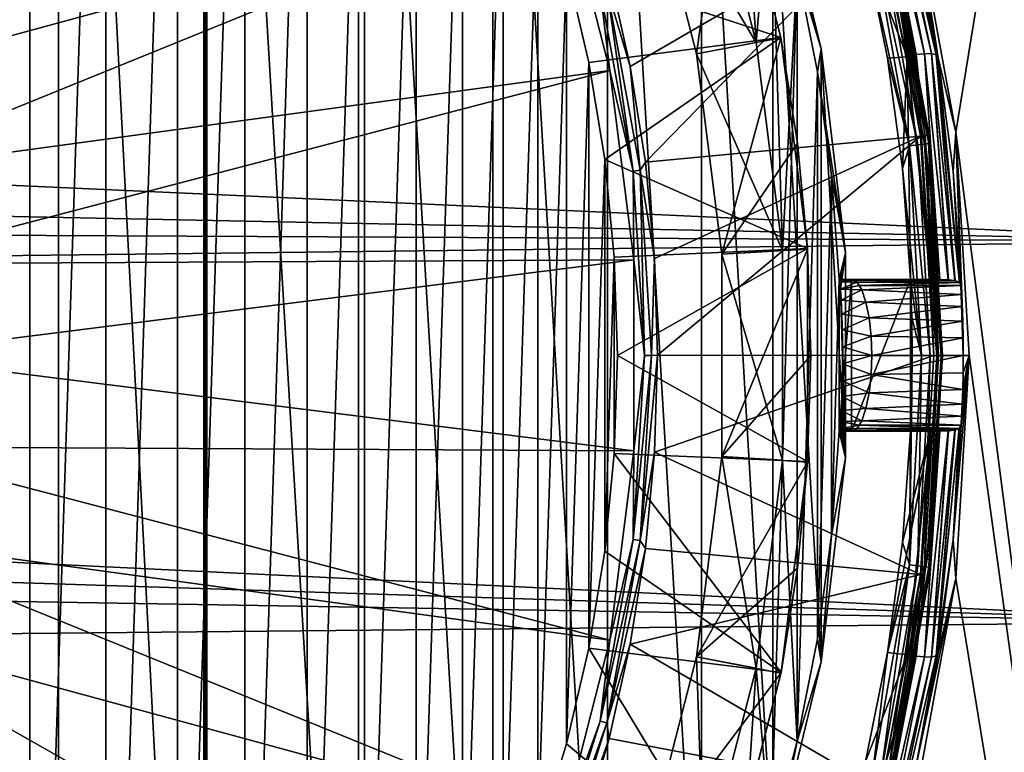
# Model space of a CAD drawing. Header units: metres. Extents: x -139 to 106, y -189 to 40.
# Tile 175 of 256: x -12 to -2, y -4 to 3. Entities that reach past the tile are written whole.
import ezdxf

# ---------------------------------------------------------------- set-up
doc = ezdxf.new("R2010")
doc.units = ezdxf.units.M
doc.layers.add('solid_153_ABGANG1_SW0003', color=7, linetype='CONTINUOUS')

msp = doc.modelspace()

# ---------------------------------------------------------------- linework, layer by layer
at = {"layer": 'solid_153_ABGANG1_SW0003'}
for points in [[(-3.219255, 4.38267, 130.062897), (-2.820628, 2.20743, 130.062897), (-0.000031, 19.500002, 130.062897)], [(-2.820628, 2.20743, 130.062897), (0.000017, -19.499998, 130.062897), (-0.000031, 19.500002, 130.062897)], [(-13.218238, -15.252704, 130.062897), (-11.682323, -14.365943, 130.062897), (-13.218238, 15.252704, 130.062897)], [(-11.682323, -14.365943, 130.062897), (-11.682323, 14.365943, 130.062897), (-13.218238, 15.252704, 130.062897)], [(-11.682323, 14.365943, 130.062897), (-10.246371, -13.325046, 130.062897), (-10.246371, 13.325046, 130.062897)], [(-11.682323, -14.365943, 130.062897), (-10.246371, -13.325046, 130.062897), (-11.682323, 14.365943, 130.062897)], [(-10.231176, -13.312245, 130.062897), (-10.231176, 13.312245, 130.062897), (-10.246371, 13.325046, 130.062897)], [(-10.231176, -13.312245, 130.062897), (-10.246371, 13.325046, 130.062897), (-10.246371, -13.325046, 130.062897)], [(-10.216487, -13.298868, 130.062897), (-10.216487, 13.298868, 130.062897), (-10.231176, 13.312245, 130.062897)], [(-10.231176, -13.312245, 130.062897), (-10.216487, -13.298868, 130.062897), (-10.231176, 13.312245, 130.062897)], [(-8.718776, -11.929554, 130.062897), (-10.216487, 13.298868, 130.062897), (-10.216487, -13.298868, 130.062897)], [(-8.718765, 11.929543, 130.062897), (-10.216487, 13.298868, 130.062897), (-8.718776, -11.929554, 130.062897)], [(-12.756227, -12.338602, 138.059265), (-12.756201, 12.338585, 138.059265), (-11.966733, 11.772857, 138.059265)], [(-8.718765, 11.929543, 130.062897), (-8.718776, -11.929554, 130.062897), (-7.393582, -10.392637, 130.062897)], [(-8.718765, 11.929543, 130.062897), (-7.393582, -10.392637, 130.062897), (-7.39358, 10.392635, 130.062897)], [(-12.756227, -12.338602, 138.059265), (-11.966733, 11.772857, 138.059265), (-11.966749, -11.772869, 138.059265)], [(-11.966749, -11.772869, 138.059265), (-11.966733, 11.772857, 138.059265), (-11.216167, 11.156889, 138.059265)], [(-11.966749, -11.772869, 138.059265), (-11.216167, 11.156889, 138.059265), (-11.21619, -11.156908, 138.059265)], [(-11.21619, -11.156908, 138.059265), (-11.216167, 11.156889, 138.059265), (-10.50741, 10.493062, 138.059265)], [(-11.21619, -11.156908, 138.059265), (-10.50741, 10.493062, 138.059265), (-10.507421, -10.493073, 138.059265)], [(-10.507421, -10.493073, 138.059265), (-10.50741, 10.493062, 138.059265), (-9.843558, 9.784279, 138.059265)], [(-7.39358, 10.392635, 130.062897), (-7.393582, -10.392637, 130.062897), (-6.259542, -8.709731, 130.062897)], [(-7.39358, 10.392635, 130.062897), (-6.259542, -8.709731, 130.062897), (-6.259545, 8.709737, 130.062897)], [(-10.507421, -10.493073, 138.059265), (-9.843558, 9.784279, 138.059265), (-9.843574, -9.784297, 138.059265)], [(-9.843574, -9.784297, 138.059265), (-9.843558, 9.784279, 138.059265), (-9.227601, 9.033732, 138.059265)], [(-9.843574, -9.784297, 138.059265), (-9.227601, 9.033732, 138.059265), (-9.22761, -9.033743, 138.059265)], [(-9.22761, -9.033743, 138.059265), (-9.227601, 9.033732, 138.059265), (-8.661869, 8.244256, 138.059265)], [(-6.259545, 8.709737, 130.062897), (-6.259542, -8.709731, 130.062897), (-5.332585, -6.904475, 130.062897)], [(-6.259545, 8.709737, 130.062897), (-5.332585, -6.904475, 130.062897), (-5.332591, 6.904489, 130.062897)], [(-9.22761, -9.033743, 138.059265), (-8.661869, 8.244256, 138.059265), (-8.66188, -8.244271, 138.059265)], [(-8.66188, -8.244271, 138.059265), (-8.661869, 8.244256, 138.059265), (-8.149197, 7.419813, 138.059265)], [(-8.66188, -8.244271, 138.059265), (-8.149197, 7.419813, 138.059265), (-8.149203, -7.419823, 138.059265)], [(-8.149203, -7.419823, 138.059265), (-8.149197, 7.419813, 138.059265), (-7.691325, 6.563193, 138.059265)], [(-5.332591, 6.904489, 130.062897), (-5.332585, -6.904475, 130.062897), (-4.62573, -5.00223, 130.062897)], [(-5.332591, 6.904489, 130.062897), (-4.62573, -5.00223, 130.062897), (-4.625736, 5.00225, 130.062897)], [(-8.149203, -7.419823, 138.059265), (-7.691325, 6.563193, 138.059265), (-7.691331, -6.563205, 138.059265)], [(-7.691331, -6.563205, 138.059265), (-7.691325, 6.563193, 138.059265), (-7.290661, 5.678913, 138.059265)], [(-13.973038, 2.665145, 139.313675), (-7.400587, 6.399609, 139.166046), (-14.345523, 3.492774, 139.313675)], [(-13.973038, 2.665145, 139.313675), (-6.705742, 4.644631, 139.166046), (-7.400587, 6.399609, 139.166046)], [(-4.792731, 3.091907, 134.262894), (-5.308061, 5.098917, 134.262894), (-4.969258, 5.791542, 134.262894)], [(-4.792731, 3.091907, 134.262894), (-4.969258, 5.791542, 134.262894), (-4.648269, 4.811156, 134.262894)], [(-7.691331, -6.563205, 138.059265), (-7.290661, 5.678913, 138.059265), (-7.290666, -5.678923, 138.059265)], [(-7.290666, -5.678923, 138.059265), (-7.290661, 5.678913, 138.059265), (-6.948523, 4.769869, 138.059265)], [(-6.666698, 3.840823, 138.059265), (-5.072461, 5.180725, 135.871109), (-4.548385, 3.14307, 135.870804)], [(-5.071108, 5.176567, 135.262726), (-5.878699, 4.913524, 135.035141), (-5.382103, 2.979483, 135.035141)], [(-4.547555, 3.138726, 135.262787), (-5.071108, 5.176567, 135.262726), (-5.382103, 2.979483, 135.035141)], [(-4.548385, 3.14307, 135.870804), (-5.072461, 5.180725, 135.871109), (-5.071108, 5.176567, 135.262726)], [(-4.548385, 3.14307, 135.870804), (-5.071108, 5.176567, 135.262726), (-4.547555, 3.138726, 135.262787)], [(-3.633546, 5.169413, 134.206772), (-3.714534, 5.150547, 134.248535), (-3.210225, 2.973031, 134.248535)], [(-3.567283, 5.178988, 134.141617), (-3.633546, 5.169413, 134.206772), (-3.127489, 2.981519, 134.206772)], [(-3.127489, 2.981519, 134.206772), (-3.633546, 5.169413, 134.206772), (-3.210225, 2.973031, 134.248535)], [(-3.060481, 2.982407, 134.141617), (-3.520706, 5.173618, 134.059311), (-3.567283, 5.178988, 134.141617)], [(-3.060481, 2.982407, 134.141617), (-3.567283, 5.178988, 134.141617), (-3.127489, 2.981519, 134.206772)], [(-3.520706, 5.173618, 134.059311), (-3.014796, 2.970526, 134.059311), (-3.496957, 5.14921, 133.968124)], [(-3.060481, 2.982407, 134.141617), (-3.014796, 2.970526, 134.059311), (-3.520706, 5.173618, 134.059311)], [(-5.878699, 4.913524, 134.8629), (-5.308061, 5.098917, 134.262894), (-4.792731, 3.091907, 134.262894)], [(-3.210225, 2.973031, 134.248535), (-3.714534, 5.150547, 134.248535), (-3.799305, 5.113869, 134.262894)], [(-3.710715, 4.015921, 134.262894), (-3.299447, 2.950535, 134.262894), (-3.799305, 5.113869, 134.262894)], [(-3.210225, 2.973031, 134.248535), (-3.799305, 5.113869, 134.262894), (-3.299447, 2.950535, 134.262894)], [(-3.014796, 2.970526, 134.059311), (-3.211235, 4.05345, 133.968124), (-3.496957, 5.14921, 133.968124)], [(-4.648269, 4.811156, 134.262894), (-4.625736, 5.00225, 130.062897), (-4.148909, 3.029742, 130.062897)], [(-4.625736, 5.00225, 130.062897), (-4.62573, -5.00223, 130.062897), (-4.148905, -3.029718, 130.062897)], [(-4.625736, 5.00225, 130.062897), (-4.148905, -3.029718, 130.062897), (-4.148909, 3.029742, 130.062897)], [(0, 4.881602, 54.092163), (0, 1.126914, 55.024654), (-62.888771, 3.993055, 54.30415)], [(-5.382103, 2.979483, 134.8629), (-5.878699, 4.913524, 134.8629), (-4.792731, 3.091907, 134.262894)], [(-5.878699, 4.913524, 135.035141), (-5.878699, 4.913524, 134.8629), (-5.382103, 2.979483, 134.8629)], [(-5.382103, 2.979483, 135.035141), (-5.878699, 4.913524, 135.035141), (-5.382103, 2.979483, 134.8629)], [(-7.290666, -5.678923, 138.059265), (-6.948523, 4.769869, 138.059265), (-6.948525, -4.769876, 138.059265)], [(-6.948525, -4.769876, 138.059265), (-6.948523, 4.769869, 138.059265), (-6.666698, 3.840823, 138.059265)], [(-4.533009, 1.036087, 134.262894), (-4.792731, 3.091907, 134.262894), (-4.648269, 4.811156, 134.262894)], [(-4.387156, 3.81307, 134.262894), (-4.648269, 4.811156, 134.262894), (-4.148909, 3.029742, 130.062897)], [(-4.533009, 1.036087, 134.262894), (-4.648269, 4.811156, 134.262894), (-4.387156, 3.81307, 134.262894)], [(-13.703028, 1.798652, 139.313675), (-6.705742, 4.644631, 139.166046), (-13.973038, 2.665145, 139.313675)], [(-13.703028, 1.798652, 139.313675), (-6.236333, 2.816405, 139.166046), (-6.705742, 4.644631, 139.166046)], [(-6.334197, 3.614906, 139.154526), (-6.705742, 4.644631, 139.166046), (-6.236333, 2.816405, 139.166046)], [(-2.994039, 2.942074, 133.968124), (-2.820628, 2.20743, 130.062897), (-3.219255, 4.38267, 130.062897)], [(-2.994039, 2.942074, 133.968124), (-3.219255, 4.38267, 130.062897), (-3.211235, 4.05345, 133.968124)], [(-6.244455, 3.788702, 139.078278), (-6.035678, 2.85469, 139.078278), (-3.560266, 4.298634, 136.350754)], [(-6.035678, 2.85469, 139.078278), (-5.88596, 1.909411, 139.078278), (-3.560266, 4.298634, 136.350754)], [(-5.88596, 1.909411, 139.078278), (-3.169281, 2.165112, 136.350754), (-3.560266, 4.298634, 136.350754)], [(-3.51401, 4.310019, 136.288696), (-3.560266, 4.298634, 136.350754), (-3.169281, 2.165112, 136.350754)], [(-3.12199, 2.170838, 136.288696), (-3.484873, 4.317202, 136.216278), (-3.51401, 4.310019, 136.288696)], [(-3.12199, 2.170838, 136.288696), (-3.51401, 4.310019, 136.288696), (-3.169281, 2.165112, 136.350754)], [(-3.484873, 4.317202, 136.216278), (-3.0922, 2.174455, 136.216278), (-3.474951, 4.319664, 136.138626)], [(-3.12199, 2.170838, 136.288696), (-3.0922, 2.174455, 136.216278), (-3.484873, 4.317202, 136.216278)], [(-3.474951, 4.319664, 136.138626), (-3.082054, 2.175704, 136.138626), (-3.474951, 4.319663, 134.562897)], [(-3.0922, 2.174455, 136.216278), (-3.082054, 2.175704, 136.138626), (-3.474951, 4.319664, 136.138626)], [(-3.45119, 4.15925, 134.470459), (-3.474951, 4.319663, 134.562897), (-3.082054, 2.175703, 134.562897)], [(-3.082054, 2.175704, 136.138626), (-3.082054, 2.175703, 134.562897), (-3.474951, 4.319663, 134.562897)], [(-3.638695, 4.114811, 134.277573), (-3.278388, 2.071412, 134.277573), (-3.710715, 4.015921, 134.262894)], [(-3.195247, 2.081129, 134.320236), (-3.638695, 4.114811, 134.277573), (-3.557244, 4.134115, 134.320236)], [(-3.195247, 2.081129, 134.320236), (-3.278388, 2.071412, 134.277573), (-3.638695, 4.114811, 134.277573)], [(-3.557244, 4.134115, 134.320236), (-3.49263, 4.149429, 134.386703), (-3.129292, 2.088838, 134.386703)], [(-3.195247, 2.081129, 134.320236), (-3.557244, 4.134115, 134.320236), (-3.129292, 2.088838, 134.386703)], [(-3.49263, 4.149429, 134.386703), (-3.45119, 4.15925, 134.470459), (-3.086992, 2.093783, 134.470459)], [(-3.129292, 2.088838, 134.386703), (-3.49263, 4.149429, 134.386703), (-3.086992, 2.093783, 134.470459)], [(-3.086992, 2.093783, 134.470459), (-3.45119, 4.15925, 134.470459), (-3.082054, 2.175703, 134.562897)], [(0, 1.126914, 55.024654), (-62.592392, 2.388316, 54.701618), (-62.888771, 3.993055, 54.30415)], [(-3.710715, 4.015921, 134.262894), (-3.495152, 2.937198, 134.262894), (-3.299447, 2.950535, 134.262894)], [(-3.278388, 2.071412, 134.277573), (-3.495152, 2.937198, 134.262894), (-3.710715, 4.015921, 134.262894)], [(-3.014796, 2.970526, 134.059311), (-2.994039, 2.942074, 133.968124), (-3.211235, 4.05345, 133.968124)], [(-6.948525, -4.769876, 138.059265), (-6.666698, 3.840823, 138.059265), (-6.666699, -3.840831, 138.059265)], [(-6.666699, -3.840831, 138.059265), (-6.666698, 3.840823, 138.059265), (-6.446154, 2.894959, 138.059265)], [(-6.446154, 2.894959, 138.059265), (-6.666698, 3.840823, 138.059265), (-4.548385, 3.14307, 135.870804)], [(-4.53301, -1.036103, 134.262894), (-4.387156, 3.81307, 134.262894), (-4.387149, -3.813042, 134.262894)], [(-4.53301, -1.036103, 134.262894), (-4.533009, 1.036087, 134.262894), (-4.387156, 3.81307, 134.262894)], [(-4.186914, 2.801086, 134.262894), (-4.387156, 3.81307, 134.262894), (-4.148909, 3.029742, 130.062897)], [(-4.387149, -3.813042, 134.262894), (-4.387156, 3.81307, 134.262894), (-4.186914, 2.801086, 134.262894)], [(-6.266586, 3.631571, 139.124588), (-6.035678, 2.85469, 139.078278), (-6.244455, 3.788702, 139.078278)], [(-6.005402, 1.820728, 139.154526), (-6.266586, 3.631571, 139.124588), (-6.334197, 3.614906, 139.154526)], [(-6.005402, 1.820728, 139.154526), (-6.334197, 3.614906, 139.154526), (-6.236333, 2.816405, 139.166046)], [(-6.266586, 3.631571, 139.124588), (-5.936275, 1.829122, 139.124588), (-6.035678, 2.85469, 139.078278)], [(-6.005402, 1.820728, 139.154526), (-5.936275, 1.829122, 139.124588), (-6.266586, 3.631571, 139.124588)], [(-6.28799, 1.93699, 138.059265), (-6.446154, 2.894959, 138.059265), (-4.548385, 3.14307, 135.870804)], [(-6.28799, 1.93699, 138.059265), (-4.548385, 3.14307, 135.870804), (-4.283886, 1.055759, 135.870514)], [(-4.547555, 3.138726, 135.262787), (-5.382103, 2.979483, 135.035141), (-5.131825, 0.998414, 135.035141)], [(-4.3827, 2.098602, 135.262817), (-4.547555, 3.138726, 135.262787), (-5.131825, 0.998414, 135.035141)], [(-4.548385, 3.14307, 135.870804), (-4.547555, 3.138726, 135.262787), (-4.3827, 2.098602, 135.262817)], [(-4.283886, 1.055759, 135.870514), (-4.548385, 3.14307, 135.870804), (-4.3827, 2.098602, 135.262817)], [(-5.382103, 2.979483, 134.8629), (-4.792731, 3.091907, 134.262894), (-4.533009, 1.036087, 134.262894)], [(-4.186914, 2.801086, 134.262894), (-4.148909, 3.029742, 130.062897), (-3.908809, 1.014675, 130.062897)], [(-4.148909, 3.029742, 130.062897), (-4.148905, -3.029718, 130.062897), (-3.908807, -1.014648, 130.062897)], [(-4.148909, 3.029742, 130.062897), (-3.908807, -1.014648, 130.062897), (-3.908809, 1.014675, 130.062897)], [(-5.131825, 0.998414, 134.8629), (-5.382103, 2.979483, 134.8629), (-4.533009, 1.036087, 134.262894)], [(-5.382103, 2.979483, 135.035141), (-5.382103, 2.979483, 134.8629), (-5.131825, 0.998414, 134.8629)], [(-5.131825, 0.998414, 135.035141), (-5.382103, 2.979483, 135.035141), (-5.131825, 0.998414, 134.8629)], [(-3.495152, 2.937198, 134.262894), (-3.34682, 1.84713, 134.262894), (-3.299447, 2.950535, 134.262894)], [(-3.278388, 2.071412, 134.277573), (-3.34682, 1.84713, 134.262894), (-3.495152, 2.937198, 134.262894)], [(-3.34682, 1.84713, 134.262894), (-3.266299, 0.75, 134.262894), (-3.299447, 2.950535, 134.262894)], [(-3.210225, 2.973031, 134.248535), (-3.299447, 2.950535, 134.262894), (-3.070903, 0.75, 134.262894)], [(-3.266299, 0.75, 134.262894), (-3.070903, 0.75, 134.262894), (-3.299447, 2.950535, 134.262894)], [(-3.127489, 2.981519, 134.206772), (-3.210225, 2.973031, 134.248535), (-2.979101, 0.749862, 134.248535)], [(-2.979101, 0.749862, 134.248535), (-3.210225, 2.973031, 134.248535), (-3.070903, 0.75, 134.262894)], [(-3.060481, 2.982407, 134.141617), (-3.127489, 2.981519, 134.206772), (-2.895935, 0.747896, 134.206757)], [(-3.127489, 2.981519, 134.206772), (-2.979101, 0.749862, 134.248535), (-2.977269, 0.749851, 134.24794)], [(-2.895935, 0.747896, 134.206757), (-3.127489, 2.981519, 134.206772), (-2.977269, 0.749851, 134.24794)], [(-2.829309, 0.740123, 134.141571), (-3.014796, 2.970526, 134.059311), (-3.060481, 2.982407, 134.141617)], [(-3.060481, 2.982407, 134.141617), (-2.895935, 0.747896, 134.206757), (-2.893281, 0.74775, 134.204834)], [(-2.829309, 0.740123, 134.141571), (-3.060481, 2.982407, 134.141617), (-2.893281, 0.74775, 134.204834)], [(-3.014796, 2.970526, 134.059311), (-2.785011, 0.721497, 134.05809), (-2.994039, 2.942074, 133.968124)], [(-2.827477, 0.739714, 134.139099), (-2.785011, 0.721497, 134.05809), (-3.014796, 2.970526, 134.059311)], [(-2.827477, 0.739714, 134.139099), (-3.014796, 2.970526, 134.059311), (-2.829309, 0.740123, 134.141571)], [(-2.846207, 1.819365, 133.968124), (-2.820628, 2.20743, 130.062897), (-2.994039, 2.942074, 133.968124)], [(-2.785011, 0.721497, 134.05809), (-2.846207, 1.819365, 133.968124), (-2.994039, 2.942074, 133.968124)], [(-6.666699, -3.840831, 138.059265), (-6.446154, 2.894959, 138.059265), (-6.446155, -2.894963, 138.059265)], [(-6.446155, -2.894963, 138.059265), (-6.446154, 2.894959, 138.059265), (-6.28799, 1.93699, 138.059265)], [(-5.936275, 1.829122, 139.124588), (-5.88596, 1.909411, 139.078278), (-6.035678, 2.85469, 139.078278)], [(-13.539431, 0.905931, 139.313675), (-6.236333, 2.816405, 139.166046), (-13.703028, 1.798652, 139.313675)], [(-13.539431, 0.905931, 139.313675), (-5.999763, 0.943763, 139.166046), (-6.236333, 2.816405, 139.166046)], [(-6.005402, 1.820728, 139.154526), (-6.236333, 2.816405, 139.166046), (-5.999763, 0.943763, 139.166046)], [(-4.387149, -3.813042, 134.262894), (-4.186914, 2.801086, 134.262894), (-4.186913, -2.801074, 134.262894)], [(-4.048254, 1.778782, 134.262894), (-4.186914, 2.801086, 134.262894), (-3.908809, 1.014675, 130.062897)], [(-4.186913, -2.801074, 134.262894), (-4.186914, 2.801086, 134.262894), (-4.048254, 1.778782, 134.262894)], [(0, 1.126914, 55.024654), (-62.490982, 1.423743, 54.947899), (-62.592392, 2.388316, 54.701618)], [(-5.88596, 1.909411, 139.078278), (-5.795892, 0.956598, 139.078278), (-3.169281, 2.165112, 136.350754)], [(-5.795892, 0.956598, 139.078278), (-5.76583, 0.000008, 139.078278), (-3.169281, 2.165112, 136.350754)], [(-5.76583, 0.000008, 139.078278), (-3.038315, 0, 136.350754), (-3.169281, 2.165112, 136.350754)], [(-3.12199, 2.170838, 136.288696), (-3.169281, 2.165112, 136.350754), (-3.038315, 0, 136.350754)], [(-2.990679, 0, 136.288696), (-3.0922, 2.174455, 136.216278), (-3.12199, 2.170838, 136.288696)], [(-2.990679, 0, 136.288696), (-3.12199, 2.170838, 136.288696), (-3.038315, 0, 136.350754)], [(-3.0922, 2.174455, 136.216278), (-2.96067, 0, 136.216278), (-3.082054, 2.175704, 136.138626)], [(-2.990679, 0, 136.288696), (-2.96067, 0, 136.216278), (-3.0922, 2.174455, 136.216278)], [(-3.086992, 2.093783, 134.470459), (-3.082054, 2.175703, 134.562897), (-2.950447, 0, 134.562897)], [(-3.082054, 2.175704, 136.138626), (-2.950447, 0, 136.138626), (-3.082054, 2.175703, 134.562897)], [(-2.96067, 0, 136.216278), (-2.950447, 0, 136.138626), (-3.082054, 2.175704, 136.138626)], [(-2.950447, 0, 136.138626), (-2.950447, 0, 134.562897), (-3.082054, 2.175703, 134.562897)], [(-2.768308, 0.689648, 133.968124), (-2.820628, 2.20743, 130.062897), (-2.846207, 1.819365, 133.968124)], [(-2.820628, 2.20743, 130.062897), (-2.687103, 0, 130.062897), (0.000017, -19.499998, 130.062897)], [(-2.747323, 0, 133.512894), (-2.687103, 0, 130.062897), (-2.820628, 2.20743, 130.062897)], [(-2.748501, 0.173365, 133.533203), (-2.747323, 0, 133.512894), (-2.820628, 2.20743, 130.062897)], [(-2.762579, 0.602704, 133.816513), (-2.820628, 2.20743, 130.062897), (-2.768308, 0.689648, 133.968124)], [(-2.751841, 0.337356, 133.593048), (-2.748501, 0.173365, 133.533203), (-2.820628, 2.20743, 130.062897)], [(-2.756794, 0.483073, 133.689178), (-2.751841, 0.337356, 133.593048), (-2.820628, 2.20743, 130.062897)], [(-2.762579, 0.602704, 133.816513), (-2.756794, 0.483073, 133.689178), (-2.820628, 2.20743, 130.062897)], [(-4.283548, 1.050405, 135.262863), (-4.3827, 2.098602, 135.262817), (-5.131825, 0.998414, 135.035141)], [(-4.283886, 1.055759, 135.870514), (-4.3827, 2.098602, 135.262817), (-4.283548, 1.050405, 135.262863)], [(-3.278388, 2.071412, 134.277573), (-3.157742, 0, 134.277573), (-3.34682, 1.84713, 134.262894)], [(-3.195247, 2.081129, 134.320236), (-3.074035, 0, 134.320236), (-3.278388, 2.071412, 134.277573)], [(-3.278388, 2.071412, 134.277573), (-3.074035, 0, 134.320236), (-3.157742, 0, 134.277573)], [(-3.195247, 2.081129, 134.320236), (-3.129292, 2.088838, 134.386703), (-3.007632, 0, 134.386703)], [(-3.195247, 2.081129, 134.320236), (-3.007632, 0, 134.386703), (-3.074035, 0, 134.320236)], [(-3.129292, 2.088838, 134.386703), (-3.086992, 2.093783, 134.470459), (-2.965043, 0, 134.470459)], [(-3.129292, 2.088838, 134.386703), (-2.965043, 0, 134.470459), (-3.007632, 0, 134.386703)], [(-3.086992, 2.093783, 134.470459), (-2.950447, 0, 134.562897), (-2.965043, 0, 134.470459)], [(-6.446155, -2.894963, 138.059265), (-6.28799, 1.93699, 138.059265), (-6.287991, -1.936994, 138.059265)], [(-6.287991, -1.936994, 138.059265), (-6.28799, 1.93699, 138.059265), (-6.192803, 0.970524, 138.059265)], [(-6.192803, 0.970524, 138.059265), (-6.28799, 1.93699, 138.059265), (-4.283886, 1.055759, 135.870514)], [(-5.936275, 1.829122, 139.124588), (-5.795892, 0.956598, 139.078278), (-5.88596, 1.909411, 139.078278)], [(-5.895268, 0, 139.154526), (-5.936275, 1.829122, 139.124588), (-6.005402, 1.820728, 139.154526)], [(-5.895268, 0, 139.154526), (-6.005402, 1.820728, 139.154526), (-5.999763, 0.943763, 139.166046)], [(-5.936275, 1.829122, 139.124588), (-5.825634, 0, 139.124588), (-5.795892, 0.956598, 139.078278)], [(-5.895268, 0, 139.154526), (-5.825634, 0, 139.124588), (-5.936275, 1.829122, 139.124588)], [(-4.186913, -2.801074, 134.262894), (-4.048254, 1.778782, 134.262894), (-4.048253, -1.778779, 134.262894)], [(-4.048254, 1.778782, 134.262894), (-3.908809, 1.014675, 130.062897), (-3.971693, 0.75, 134.262894)], [(-4.048253, -1.778779, 134.262894), (-4.048254, 1.778782, 134.262894), (-3.971693, 0.75, 134.262894)], [(-3.157742, 0, 134.277573), (-3.266299, 0.75, 134.262894), (-3.34682, 1.84713, 134.262894)], [(-2.785011, 0.721497, 134.05809), (-2.768308, 0.689648, 133.968124), (-2.846207, 1.819365, 133.968124)], [(0, 1.126914, 55.024654), (-62.425137, 0.394384, 55.215858), (-62.490982, 1.423743, 54.947899)], [(0, 1.126914, 55.024654), (0, -2.633311, 56.030117), (-62.425137, 0.394384, 55.215858)], [(-6.161029, -0.000001, 138.059265), (-6.192803, 0.970524, 138.059265), (-4.283886, 1.055759, 135.870514)], [(-6.161029, -0.000001, 138.059265), (-4.283886, 1.055759, 135.870514), (-4.283149, -1.048268, 135.870209)], [(-4.283548, 1.050405, 135.262863), (-5.131825, 0.998414, 135.035141), (-5.131825, -0.998414, 135.035141)], [(-4.250447, -0.002042, 135.262894), (-4.283548, 1.050405, 135.262863), (-5.131825, -0.998414, 135.035141)], [(-5.131825, 0.998414, 134.8629), (-4.533009, 1.036087, 134.262894), (-4.53301, -1.036103, 134.262894)], [(-5.131825, -0.998414, 134.8629), (-5.131825, 0.998414, 134.8629), (-4.53301, -1.036103, 134.262894)], [(-5.131825, 0.998414, 135.035141), (-5.131825, 0.998414, 134.8629), (-5.131825, -0.998414, 134.8629)], [(-5.131825, -0.998414, 135.035141), (-5.131825, 0.998414, 135.035141), (-5.131825, -0.998414, 134.8629)], [(-4.283886, 1.055759, 135.870514), (-4.283548, 1.050405, 135.262863), (-4.250447, -0.002042, 135.262894)], [(-4.283149, -1.048268, 135.870209), (-4.283886, 1.055759, 135.870514), (-4.250447, -0.002042, 135.262894)], [(-3.908809, 1.014675, 130.062897), (-3.97044, 0.75, 134.194168), (-3.971693, 0.75, 134.262894)], [(-3.908809, 1.014675, 130.062897), (-3.965358, 0.724898, 133.97493), (-3.97044, 0.75, 134.194168)], [(-3.908809, 1.014675, 130.062897), (-3.958828, 0.653322, 133.775558), (-3.965358, 0.724898, 133.97493)], [(-3.908809, 1.014675, 130.062897), (-3.908807, -1.014648, 130.062897), (-3.958828, 0.653322, 133.775558)], [(-13.484632, 0, 139.313675), (-5.999763, 0.943763, 139.166046), (-13.539431, 0.905931, 139.313675)], [(-13.484632, 0, 139.313675), (-5.999763, -0.943763, 139.166046), (-5.999763, 0.943763, 139.166046)], [(-6.287991, -1.936994, 138.059265), (-6.192803, 0.970524, 138.059265), (-6.192803, -0.970526, 138.059265)], [(-6.192803, -0.970526, 138.059265), (-6.192803, 0.970524, 138.059265), (-6.161029, -0.000001, 138.059265)], [(-5.895268, 0, 139.154526), (-5.999763, 0.943763, 139.166046), (-5.999763, -0.943763, 139.166046)], [(-5.825634, 0, 139.124588), (-5.76583, 0.000008, 139.078278), (-5.795892, 0.956598, 139.078278)], [(-4.048253, -1.778779, 134.262894), (-3.971693, 0.75, 134.262894), (-3.971693, -0.75, 134.262894)], [(-3.971693, -0.75, 134.262894), (-3.851409, 0.75, 134.262894), (-3.851409, -0.75, 134.262894)], [(-3.971693, 0.75, 134.262894), (-3.97044, 0.75, 134.194168), (-3.851409, 0.75, 134.262894)], [(-3.971693, -0.75, 134.262894), (-3.971693, 0.75, 134.262894), (-3.851409, 0.75, 134.262894)], [(-3.97044, 0.75, 134.194168), (-3.965358, 0.724898, 133.97493), (-3.851409, 0.75, 134.262894)], [(-3.965358, 0.724898, 133.97493), (-3.824673, 0.743332, 134.163101), (-3.851409, 0.75, 134.262894)], [(-3.965358, 0.724898, 133.97493), (-3.798455, 0.723497, 134.065277), (-3.824673, 0.743332, 134.163101)], [(-3.965358, 0.724898, 133.97493), (-3.958828, 0.653322, 133.775558), (-3.798455, 0.723497, 134.065277)], [(-3.958828, 0.653322, 133.775558), (-3.77321, 0.690885, 133.971039), (-3.798455, 0.723497, 134.065277)], [(-3.958828, 0.653322, 133.775558), (-3.749421, 0.646243, 133.882278), (-3.77321, 0.690885, 133.971039)], [(-3.851409, -0.75, 134.262894), (-3.266299, 0.75, 134.262894), (-3.266299, -0.75, 134.262894)], [(-3.851409, 0.75, 134.262894), (-3.266299, 0.75, 134.262894), (-3.851409, -0.75, 134.262894)], [(-3.851409, 0.75, 134.262894), (-3.824673, 0.743332, 134.163101), (-3.266299, 0.75, 134.262894)], [(-3.824673, 0.743332, 134.163101), (-3.070903, 0.75, 134.262894), (-3.266299, 0.75, 134.262894)], [(-3.824673, 0.743332, 134.163101), (-2.979101, 0.749862, 134.248535), (-3.070903, 0.75, 134.262894)], [(-3.824673, 0.743332, 134.163101), (-2.977269, 0.749851, 134.24794), (-2.979101, 0.749862, 134.248535)], [(-3.824673, 0.743332, 134.163101), (-2.895935, 0.747896, 134.206757), (-2.977269, 0.749851, 134.24794)], [(-3.824673, 0.743332, 134.163101), (-2.893281, 0.74775, 134.204834), (-2.895935, 0.747896, 134.206757)], [(-3.824673, 0.743332, 134.163101), (-2.829309, 0.740123, 134.141571), (-2.893281, 0.74775, 134.204834)], [(-3.824673, 0.743332, 134.163101), (-3.798455, 0.723497, 134.065277), (-2.829309, 0.740123, 134.141571)], [(-3.798455, 0.723497, 134.065277), (-2.827477, 0.739714, 134.139099), (-2.829309, 0.740123, 134.141571)], [(-3.798455, 0.723497, 134.065277), (-2.785011, 0.721497, 134.05809), (-2.827477, 0.739714, 134.139099)], [(-3.798455, 0.723497, 134.065277), (-3.77321, 0.690885, 133.971039), (-2.785011, 0.721497, 134.05809)], [(-3.77321, 0.690885, 133.971039), (-2.768308, 0.689648, 133.968124), (-2.785011, 0.721497, 134.05809)], [(-3.77321, 0.690885, 133.971039), (-3.749421, 0.646243, 133.882278), (-2.768308, 0.689648, 133.968124)], [(-3.749421, 0.646243, 133.882278), (-2.762579, 0.602704, 133.816513), (-2.768308, 0.689648, 133.968124)], [(-3.254411, 0.3751, 134.262894), (-3.266299, -0.75, 134.262894), (-3.266299, 0.75, 134.262894)], [(-3.157742, 0, 134.277573), (-3.254411, 0.3751, 134.262894), (-3.266299, 0.75, 134.262894)], [(-3.958828, 0.653322, 133.775558), (-3.951941, 0.543833, 133.608475), (-3.749421, 0.646243, 133.882278)], [(-3.908807, -1.014648, 130.062897), (-3.951941, 0.543833, 133.608475), (-3.958828, 0.653322, 133.775558)], [(-3.951941, 0.543833, 133.608475), (-3.707877, 0.524939, 133.727219), (-3.749421, 0.646243, 133.882278)], [(-3.749421, 0.646243, 133.882278), (-3.707877, 0.524939, 133.727219), (-2.762579, 0.602704, 133.816513)], [(-3.707877, 0.524939, 133.727219), (-2.756794, 0.483073, 133.689178), (-2.762579, 0.602704, 133.816513)], [(-3.951941, 0.543833, 133.608475), (-3.945784, 0.406467, 133.480591), (-3.707877, 0.524939, 133.727219)], [(-3.908807, -1.014648, 130.062897), (-3.945784, 0.406467, 133.480591), (-3.951941, 0.543833, 133.608475)], [(-3.945784, 0.406467, 133.480591), (-3.676498, 0.369295, 133.610107), (-3.707877, 0.524939, 133.727219)], [(-3.707877, 0.524939, 133.727219), (-3.676498, 0.369295, 133.610107), (-2.756794, 0.483073, 133.689178)], [(0, -2.633311, 56.030117), (-62.405888, -0.63301, 55.488026), (-62.425137, 0.394384, 55.215858)], [(-3.945784, 0.406467, 133.480591), (-3.941221, 0.250691, 133.394821), (-3.676498, 0.369295, 133.610107)], [(-3.908807, -1.014648, 130.062897), (-3.941221, 0.250691, 133.394821), (-3.945784, 0.406467, 133.480591)], [(-3.676498, 0.369295, 133.610107), (-2.751841, 0.337356, 133.593048), (-2.756794, 0.483073, 133.689178)], [(-3.941221, 0.250691, 133.394821), (-3.657034, 0.190437, 133.537476), (-3.676498, 0.369295, 133.610107)], [(-3.676498, 0.369295, 133.610107), (-3.657034, 0.190437, 133.537476), (-2.751841, 0.337356, 133.593048)], [(-3.657034, 0.190437, 133.537476), (-2.748501, 0.173365, 133.533203), (-2.751841, 0.337356, 133.593048)], [(-3.254411, 0.3751, 134.262894), (-3.254408, -0.374938, 134.262894), (-3.266299, -0.75, 134.262894)], [(-3.254411, 0.3751, 134.262894), (-3.250447, 0, 134.262894), (-3.254408, -0.374938, 134.262894)], [(-3.157742, 0, 134.277573), (-3.250447, 0, 134.262894), (-3.254411, 0.3751, 134.262894)], [(-3.941221, 0.250691, 133.394821), (-3.938809, 0.084663, 133.351944), (-3.657034, 0.190437, 133.537476)], [(-3.908807, -1.014648, 130.062897), (-3.938809, 0.084663, 133.351944), (-3.941221, 0.250691, 133.394821)], [(-3.938809, 0.084663, 133.351944), (-3.650449, 0, 133.512894), (-3.657034, 0.190437, 133.537476)], [(-3.657034, 0.190437, 133.537476), (-3.650449, 0, 133.512894), (-2.748501, 0.173365, 133.533203)], [(-3.650449, 0, 133.512894), (-2.747323, 0, 133.512894), (-2.748501, 0.173365, 133.533203)], [(-13.539431, -0.905931, 139.313675), (-5.999763, -0.943763, 139.166046), (-13.484632, 0, 139.313675)], [(-6.005402, -1.820728, 139.154526), (-5.936275, -1.829122, 139.124588), (-5.825634, 0, 139.124588)], [(-6.005402, -1.820728, 139.154526), (-5.825634, 0, 139.124588), (-5.895268, 0, 139.154526)], [(-6.005402, -1.820728, 139.154526), (-5.895268, 0, 139.154526), (-5.999763, -0.943763, 139.166046)], [(-5.936275, -1.829122, 139.124588), (-5.795891, -0.956581, 139.078278), (-5.76583, 0.000008, 139.078278)], [(-5.825634, 0, 139.124588), (-5.936275, -1.829122, 139.124588), (-5.76583, 0.000008, 139.078278)], [(-5.76583, 0.000008, 139.078278), (-5.795891, -0.956581, 139.078278), (-3.038315, 0, 136.350754)], [(-5.795891, -0.956581, 139.078278), (-3.169279, -2.165096, 136.350754), (-3.038315, 0, 136.350754)], [(-3.938809, 0.084663, 133.351944), (-3.938809, -0.084659, 133.351944), (-3.650449, 0, 133.512894)], [(-3.908807, -1.014648, 130.062897), (-3.938809, -0.084659, 133.351944), (-3.938809, 0.084663, 133.351944)], [(-3.278388, -2.071412, 134.277573), (-3.254408, -0.374938, 134.262894), (-3.250447, 0, 134.262894)], [(-3.157742, 0, 134.277573), (-3.278388, -2.071412, 134.277573), (-3.250447, 0, 134.262894)], [(-3.195247, -2.081129, 134.320236), (-3.278388, -2.071412, 134.277573), (-3.157742, 0, 134.277573)], [(-3.195247, -2.081129, 134.320236), (-3.157742, 0, 134.277573), (-3.074035, 0, 134.320236)], [(-3.195247, -2.081129, 134.320236), (-3.074035, 0, 134.320236), (-3.129292, -2.088838, 134.386703)], [(-3.169279, -2.165096, 136.350754), (-2.990679, 0, 136.288696), (-3.038315, 0, 136.350754)], [(-3.103921, -2.016454, 136.288696), (-2.990679, 0, 136.288696), (-3.169279, -2.165096, 136.350754)], [(-3.129292, -2.088838, 134.386703), (-3.007632, 0, 134.386703), (-3.086992, -2.093783, 134.470459)], [(-3.074035, 0, 134.320236), (-3.007632, 0, 134.386703), (-3.129292, -2.088838, 134.386703)], [(-3.103921, -2.016454, 136.288696), (-2.96067, 0, 136.216278), (-2.990679, 0, 136.288696)], [(-3.103921, -2.016454, 136.288696), (-3.0741, -2.019814, 136.216278), (-2.96067, 0, 136.216278)], [(-3.086992, -2.093783, 134.470459), (-2.965043, 0, 134.470459), (-3.082052, -2.175686, 134.562897)], [(-3.007632, 0, 134.386703), (-2.965043, 0, 134.470459), (-3.086992, -2.093783, 134.470459)], [(-2.965043, 0, 134.470459), (-2.950447, 0, 134.562897), (-3.082052, -2.175686, 134.562897)], [(-3.082052, -2.175687, 136.138626), (-3.082052, -2.175686, 134.562897), (-2.950447, 0, 134.562897)], [(-3.082052, -2.175687, 136.138626), (-2.950447, 0, 134.562897), (-2.950447, 0, 136.138626)], [(-3.0741, -2.019814, 136.216278), (-3.082052, -2.175687, 136.138626), (-2.950447, 0, 136.138626)], [(-3.0741, -2.019814, 136.216278), (-2.950447, 0, 136.138626), (-2.96067, 0, 136.216278)], [(-2.846207, -1.819366, 133.968124), (-2.820628, -2.20743, 130.062897), (-2.687103, 0, 130.062897)], [(-2.768308, -0.689648, 133.968124), (-2.846207, -1.819366, 133.968124), (-2.687103, 0, 130.062897)], [(-2.820628, -2.20743, 130.062897), (0.000017, -19.499998, 130.062897), (-2.687103, 0, 130.062897)], [(-2.762579, -0.602703, 133.816513), (-2.768308, -0.689648, 133.968124), (-2.687103, 0, 130.062897)], [(-2.756794, -0.483073, 133.689178), (-2.762579, -0.602703, 133.816513), (-2.687103, 0, 130.062897)], [(-2.751841, -0.337356, 133.593048), (-2.756794, -0.483073, 133.689178), (-2.687103, 0, 130.062897)], [(-2.748501, -0.173365, 133.533203), (-2.751841, -0.337356, 133.593048), (-2.687103, 0, 130.062897)], [(-2.747323, 0, 133.512894), (-2.748501, -0.173365, 133.533203), (-2.687103, 0, 130.062897)], [(-6.192803, -0.970526, 138.059265), (-6.161029, -0.000001, 138.059265), (-4.283149, -1.048268, 135.870209)], [(-4.283541, -1.054499, 135.262924), (-4.250447, -0.002042, 135.262894), (-5.131825, -0.998414, 135.035141)], [(-4.283149, -1.048268, 135.870209), (-4.250447, -0.002042, 135.262894), (-4.283541, -1.054499, 135.262924)], [(-3.938809, -0.084659, 133.351944), (-3.941221, -0.250689, 133.394821), (-3.657032, -0.190413, 133.53746)], [(-3.908807, -1.014648, 130.062897), (-3.941221, -0.250689, 133.394821), (-3.938809, -0.084659, 133.351944)], [(-3.938809, -0.084659, 133.351944), (-3.657032, -0.190413, 133.53746), (-3.650449, 0, 133.512894)], [(-3.657032, -0.190413, 133.53746), (-2.748501, -0.173365, 133.533203), (-2.747323, 0, 133.512894)], [(-3.650449, 0, 133.512894), (-3.657032, -0.190413, 133.53746), (-2.747323, 0, 133.512894)], [(-3.941221, -0.250689, 133.394821), (-3.676495, -0.369276, 133.610107), (-3.657032, -0.190413, 133.53746)], [(-3.657032, -0.190413, 133.53746), (-3.676495, -0.369276, 133.610107), (-2.751841, -0.337356, 133.593048)], [(-3.657032, -0.190413, 133.53746), (-2.751841, -0.337356, 133.593048), (-2.748501, -0.173365, 133.533203)], [(-3.941221, -0.250689, 133.394821), (-3.945784, -0.406467, 133.480591), (-3.676495, -0.369276, 133.610107)], [(-3.908807, -1.014648, 130.062897), (-3.945784, -0.406467, 133.480591), (-3.941221, -0.250689, 133.394821)], [(-3.945784, -0.406467, 133.480591), (-3.707876, -0.524933, 133.727219), (-3.676495, -0.369276, 133.610107)], [(-3.676495, -0.369276, 133.610107), (-3.707876, -0.524933, 133.727219), (-2.756794, -0.483073, 133.689178)], [(-3.676495, -0.369276, 133.610107), (-2.756794, -0.483073, 133.689178), (-2.751841, -0.337356, 133.593048)], [(-3.278388, -2.071412, 134.277573), (-3.266299, -0.75, 134.262894), (-3.254408, -0.374938, 134.262894)], [(-3.945784, -0.406467, 133.480591), (-3.951941, -0.543833, 133.608475), (-3.707876, -0.524933, 133.727219)], [(-3.908807, -1.014648, 130.062897), (-3.951941, -0.543833, 133.608475), (-3.945784, -0.406467, 133.480591)], [(-3.707876, -0.524933, 133.727219), (-2.762579, -0.602703, 133.816513), (-2.756794, -0.483073, 133.689178)], [(-3.951941, -0.543833, 133.608475), (-3.958828, -0.653322, 133.775558), (-3.749421, -0.646243, 133.882278)], [(-3.908807, -1.014648, 130.062897), (-3.958828, -0.653322, 133.775558), (-3.951941, -0.543833, 133.608475)], [(-3.951941, -0.543833, 133.608475), (-3.749421, -0.646243, 133.882278), (-3.707876, -0.524933, 133.727219)], [(-3.707876, -0.524933, 133.727219), (-3.749421, -0.646243, 133.882278), (-2.762579, -0.602703, 133.816513)], [(0, -2.633311, 56.030117), (-62.435089, -1.597887, 55.747574), (-62.405888, -0.63301, 55.488026)], [(-3.958828, -0.653322, 133.775558), (-3.965358, -0.724898, 133.97493), (-3.773209, -0.690883, 133.971039)], [(-3.908807, -1.014648, 130.062897), (-3.965358, -0.724898, 133.97493), (-3.958828, -0.653322, 133.775558)], [(-3.958828, -0.653322, 133.775558), (-3.773209, -0.690883, 133.971039), (-3.749421, -0.646243, 133.882278)], [(-3.749421, -0.646243, 133.882278), (-3.773209, -0.690883, 133.971039), (-2.768308, -0.689648, 133.968124)], [(-3.749421, -0.646243, 133.882278), (-2.768308, -0.689648, 133.968124), (-2.762579, -0.602703, 133.816513)], [(-4.048253, -1.778779, 134.262894), (-3.971693, -0.75, 134.262894), (-3.908807, -1.014648, 130.062897)], [(-3.971693, -0.75, 134.262894), (-3.851409, -0.75, 134.262894), (-3.97044, -0.75, 134.194168)], [(-3.908807, -1.014648, 130.062897), (-3.971693, -0.75, 134.262894), (-3.97044, -0.75, 134.194168)], [(-3.965358, -0.724898, 133.97493), (-3.97044, -0.75, 134.194168), (-3.824673, -0.743332, 134.163101)], [(-3.908807, -1.014648, 130.062897), (-3.97044, -0.75, 134.194168), (-3.965358, -0.724898, 133.97493)], [(-3.97044, -0.75, 134.194168), (-3.851409, -0.75, 134.262894), (-3.824673, -0.743332, 134.163101)], [(-3.965358, -0.724898, 133.97493), (-3.798457, -0.723498, 134.065277), (-3.773209, -0.690883, 133.971039)], [(-3.965358, -0.724898, 133.97493), (-3.824673, -0.743332, 134.163101), (-3.798457, -0.723498, 134.065277)], [(-3.824673, -0.743332, 134.163101), (-3.851409, -0.75, 134.262894), (-2.893303, -0.747751, 134.204865)], [(-3.851409, -0.75, 134.262894), (-2.895936, -0.747896, 134.206757), (-2.893303, -0.747751, 134.204865)], [(-3.851409, -0.75, 134.262894), (-2.979101, -0.749862, 134.248535), (-2.895936, -0.747896, 134.206757)], [(-3.851409, -0.75, 134.262894), (-3.266299, -0.75, 134.262894), (-2.979101, -0.749862, 134.248535)], [(-3.798457, -0.723498, 134.065277), (-3.824673, -0.743332, 134.163101), (-2.82749, -0.739717, 134.13913)], [(-3.824673, -0.743332, 134.163101), (-2.829309, -0.740123, 134.141571), (-2.82749, -0.739717, 134.13913)], [(-3.824673, -0.743332, 134.163101), (-2.893303, -0.747751, 134.204865), (-2.829309, -0.740123, 134.141571)], [(-3.773209, -0.690883, 133.971039), (-3.798457, -0.723498, 134.065277), (-2.785432, -0.721839, 134.059311)], [(-3.798457, -0.723498, 134.065277), (-2.82749, -0.739717, 134.13913), (-2.785432, -0.721839, 134.059311)], [(-3.773209, -0.690883, 133.971039), (-2.785432, -0.721839, 134.059311), (-2.768308, -0.689648, 133.968124)], [(-3.070903, -0.75, 134.262894), (-3.34679, -1.846825, 134.262894), (-3.495106, -2.936921, 134.262894)], [(-3.300852, -2.958958, 134.262894), (-3.070903, -0.75, 134.262894), (-3.495106, -2.936921, 134.262894)], [(-3.070903, -0.75, 134.262894), (-3.266299, -0.75, 134.262894), (-3.34679, -1.846825, 134.262894)], [(-3.278388, -2.071412, 134.277573), (-3.34679, -1.846825, 134.262894), (-3.266299, -0.75, 134.262894)], [(-3.210225, -2.973031, 134.248535), (-3.070903, -0.75, 134.262894), (-3.300852, -2.958958, 134.262894)], [(-2.979101, -0.749862, 134.248535), (-3.266299, -0.75, 134.262894), (-3.070903, -0.75, 134.262894)], [(-3.210225, -2.973031, 134.248535), (-2.979101, -0.749862, 134.248535), (-3.070903, -0.75, 134.262894)], [(-3.127489, -2.981519, 134.206772), (-2.979101, -0.749862, 134.248535), (-3.210225, -2.973031, 134.248535)], [(-3.127489, -2.981519, 134.206772), (-2.895936, -0.747896, 134.206757), (-2.979101, -0.749862, 134.248535)], [(-3.060481, -2.982408, 134.141617), (-2.895936, -0.747896, 134.206757), (-3.127489, -2.981519, 134.206772)], [(-3.060481, -2.982408, 134.141617), (-3.014796, -2.970526, 134.059311), (-2.829309, -0.740123, 134.141571)], [(-3.060481, -2.982408, 134.141617), (-2.829309, -0.740123, 134.141571), (-2.893303, -0.747751, 134.204865)], [(-3.060481, -2.982408, 134.141617), (-2.893303, -0.747751, 134.204865), (-2.895936, -0.747896, 134.206757)], [(-2.785432, -0.721839, 134.059311), (-3.014796, -2.970526, 134.059311), (-2.846207, -1.819366, 133.968124)], [(-2.82749, -0.739717, 134.13913), (-3.014796, -2.970526, 134.059311), (-2.785432, -0.721839, 134.059311)], [(-2.82749, -0.739717, 134.13913), (-2.829309, -0.740123, 134.141571), (-3.014796, -2.970526, 134.059311)], [(-2.785432, -0.721839, 134.059311), (-2.846207, -1.819366, 133.968124), (-2.768308, -0.689648, 133.968124)], [(-13.703028, -1.798652, 139.313675), (-6.236333, -2.816406, 139.166046), (-13.539431, -0.905931, 139.313675)], [(-13.539431, -0.905931, 139.313675), (-6.236333, -2.816406, 139.166046), (-5.999763, -0.943763, 139.166046)], [(-6.287991, -1.936994, 138.059265), (-6.192803, -0.970526, 138.059265), (-4.546193, -3.135796, 135.869904)], [(-6.005402, -1.820728, 139.154526), (-5.999763, -0.943763, 139.166046), (-6.236333, -2.816406, 139.166046)], [(-6.192803, -0.970526, 138.059265), (-4.283149, -1.048268, 135.870209), (-4.546193, -3.135796, 135.869904)], [(-5.936275, -1.829122, 139.124588), (-5.885958, -1.909395, 139.078278), (-5.795891, -0.956581, 139.078278)], [(-5.795891, -0.956581, 139.078278), (-5.885958, -1.909395, 139.078278), (-3.169279, -2.165096, 136.350754)], [(-5.382103, -2.979483, 134.8629), (-5.131825, -0.998414, 134.8629), (-4.792732, -3.091914, 134.262894)], [(-5.131825, -0.998414, 135.035141), (-5.131825, -0.998414, 134.8629), (-5.382103, -2.979483, 134.8629)], [(-5.382103, -2.979483, 135.035141), (-5.131825, -0.998414, 135.035141), (-5.382103, -2.979483, 134.8629)], [(-4.283541, -1.054499, 135.262924), (-5.131825, -0.998414, 135.035141), (-5.382103, -2.979483, 135.035141)], [(-4.382683, -2.102684, 135.26297), (-4.283541, -1.054499, 135.262924), (-5.382103, -2.979483, 135.035141)], [(-5.131825, -0.998414, 134.8629), (-4.53301, -1.036103, 134.262894), (-4.792732, -3.091914, 134.262894)], [(-4.792732, -3.091914, 134.262894), (-4.53301, -1.036103, 134.262894), (-4.648257, -4.811115, 134.262894)], [(-4.53301, -1.036103, 134.262894), (-4.387149, -3.813042, 134.262894), (-4.648257, -4.811115, 134.262894)], [(-4.546193, -3.135796, 135.869904), (-4.283149, -1.048268, 135.870209), (-4.382683, -2.102684, 135.26297)], [(-4.283149, -1.048268, 135.870209), (-4.283541, -1.054499, 135.262924), (-4.382683, -2.102684, 135.26297)], [(-4.048253, -1.778779, 134.262894), (-3.908807, -1.014648, 130.062897), (-4.148905, -3.029718, 130.062897)], [(0, -2.633311, 56.030117), (-62.610016, -3.235388, 56.196281), (-62.435089, -1.597887, 55.747574)], [(-13.973038, -2.665145, 139.313675), (-6.705742, -4.644631, 139.166046), (-13.703028, -1.798652, 139.313675)], [(-13.703028, -1.798652, 139.313675), (-6.705742, -4.644631, 139.166046), (-6.236333, -2.816406, 139.166046)], [(-6.334197, -3.614906, 139.154526), (-5.936275, -1.829122, 139.124588), (-6.005402, -1.820728, 139.154526)], [(-6.334197, -3.614906, 139.154526), (-6.005402, -1.820728, 139.154526), (-6.236333, -2.816406, 139.166046)], [(-6.334197, -3.614906, 139.154526), (-6.266586, -3.631571, 139.124588), (-5.936275, -1.829122, 139.124588)], [(-5.936275, -1.829122, 139.124588), (-6.266586, -3.631571, 139.124588), (-5.885958, -1.909395, 139.078278)], [(-4.186913, -2.801074, 134.262894), (-4.048253, -1.778779, 134.262894), (-4.148905, -3.029718, 130.062897)], [(-3.278388, -2.071412, 134.277573), (-3.495106, -2.936921, 134.262894), (-3.34679, -1.846825, 134.262894)], [(-3.014796, -2.970526, 134.059311), (-2.99404, -2.942075, 133.968124), (-2.846207, -1.819366, 133.968124)], [(-2.846207, -1.819366, 133.968124), (-2.99404, -2.942075, 133.968124), (-2.820628, -2.20743, 130.062897)], [(-6.446155, -2.894963, 138.059265), (-6.287991, -1.936994, 138.059265), (-4.546193, -3.135796, 135.869904)], [(-6.266586, -3.631571, 139.124588), (-6.035675, -2.854674, 139.078278), (-5.885958, -1.909395, 139.078278)], [(-5.885958, -1.909395, 139.078278), (-6.035675, -2.854674, 139.078278), (-3.169279, -2.165096, 136.350754)], [(-3.442221, -4.00755, 136.288696), (-3.0741, -2.019814, 136.216278), (-3.103921, -2.016454, 136.288696)], [(-3.442221, -4.00755, 136.288696), (-3.103921, -2.016454, 136.288696), (-3.169279, -2.165096, 136.350754)], [(-3.442221, -4.00755, 136.288696), (-3.412964, -4.014228, 136.216278), (-3.0741, -2.019814, 136.216278)], [(-3.0741, -2.019814, 136.216278), (-3.412964, -4.014228, 136.216278), (-3.082052, -2.175687, 136.138626)], [(-4.547531, -3.142812, 135.263), (-4.382683, -2.102684, 135.26297), (-5.382103, -2.979483, 135.035141)], [(-4.546193, -3.135796, 135.869904), (-4.382683, -2.102684, 135.26297), (-4.547531, -3.142812, 135.263)], [(-3.278388, -2.071412, 134.277573), (-3.638695, -4.114811, 134.277573), (-3.495106, -2.936921, 134.262894)], [(-3.557244, -4.134115, 134.320236), (-3.638695, -4.114811, 134.277573), (-3.278388, -2.071412, 134.277573)], [(-3.557244, -4.134115, 134.320236), (-3.278388, -2.071412, 134.277573), (-3.195247, -2.081129, 134.320236)], [(-3.557244, -4.134115, 134.320236), (-3.195247, -2.081129, 134.320236), (-3.49263, -4.149429, 134.386703)], [(-3.195247, -2.081129, 134.320236), (-3.129292, -2.088838, 134.386703), (-3.49263, -4.149429, 134.386703)], [(-3.49263, -4.149429, 134.386703), (-3.129292, -2.088838, 134.386703), (-3.45119, -4.15925, 134.470459)], [(-3.129292, -2.088838, 134.386703), (-3.086992, -2.093783, 134.470459), (-3.45119, -4.15925, 134.470459)], [(-3.45119, -4.15925, 134.470459), (-3.086992, -2.093783, 134.470459), (-3.082052, -2.175686, 134.562897)], [(-6.035675, -2.854674, 139.078278), (-3.560262, -4.29862, 136.350754), (-3.169279, -2.165096, 136.350754)], [(-3.442221, -4.00755, 136.288696), (-3.169279, -2.165096, 136.350754), (-3.560262, -4.29862, 136.350754)], [(-3.45119, -4.15925, 134.470459), (-3.082052, -2.175686, 134.562897), (-3.474947, -4.319646, 134.562897)], [(-3.474947, -4.319648, 136.138626), (-3.474947, -4.319646, 134.562897), (-3.082052, -2.175686, 134.562897)], [(-3.082052, -2.175687, 136.138626), (-3.474947, -4.319648, 136.138626), (-3.082052, -2.175686, 134.562897)], [(-3.412964, -4.014228, 136.216278), (-3.474947, -4.319648, 136.138626), (-3.082052, -2.175687, 136.138626)], [(-2.820628, -2.20743, 130.062897), (-3.219255, -4.38267, 130.062897), (0.000017, -19.499998, 130.062897)], [(-3.211235, -4.053451, 133.968124), (-3.219255, -4.38267, 130.062897), (-2.820628, -2.20743, 130.062897)], [(-2.99404, -2.942075, 133.968124), (-3.211235, -4.053451, 133.968124), (-2.820628, -2.20743, 130.062897)], [(0, -2.633311, 56.030117), (0, -5.516952, 56.838745), (-62.610016, -3.235388, 56.196281)], [(-14.345523, -3.492774, 139.313675), (-7.400587, -6.399609, 139.166046), (-13.973038, -2.665145, 139.313675)], [(-13.973038, -2.665145, 139.313675), (-7.400587, -6.399609, 139.166046), (-6.705742, -4.644631, 139.166046)], [(-6.334197, -3.614906, 139.154526), (-6.236333, -2.816406, 139.166046), (-6.705742, -4.644631, 139.166046)], [(-4.387149, -3.813042, 134.262894), (-4.186913, -2.801074, 134.262894), (-4.148905, -3.029718, 130.062897)], [(-6.666699, -3.840831, 138.059265), (-6.446155, -2.894963, 138.059265), (-5.068866, -5.173879, 135.869614)], [(-6.446155, -2.894963, 138.059265), (-4.546193, -3.135796, 135.869904), (-5.068866, -5.173879, 135.869614)], [(-6.266586, -3.631571, 139.124588), (-6.244451, -3.788686, 139.078278), (-6.035675, -2.854674, 139.078278)], [(-6.035675, -2.854674, 139.078278), (-6.244451, -3.788686, 139.078278), (-3.560262, -4.29862, 136.350754)], [(-5.878699, -4.913524, 134.8629), (-5.382103, -2.979483, 134.8629), (-5.308061, -5.098916, 134.262894)], [(-5.382103, -2.979483, 135.035141), (-5.382103, -2.979483, 134.8629), (-5.878699, -4.913524, 134.8629)], [(-5.878699, -4.913524, 135.035141), (-5.382103, -2.979483, 135.035141), (-5.878699, -4.913524, 134.8629)], [(-4.547531, -3.142812, 135.263), (-5.382103, -2.979483, 135.035141), (-5.878699, -4.913524, 135.035141)], [(-5.382103, -2.979483, 134.8629), (-4.792732, -3.091914, 134.262894), (-5.308061, -5.098916, 134.262894)], [(-3.714534, -5.150547, 134.248535), (-3.210225, -2.973031, 134.248535), (-3.518698, -4.052086, 134.262894)], [(-3.633546, -5.169414, 134.206772), (-3.210225, -2.973031, 134.248535), (-3.714534, -5.150547, 134.248535)], [(-3.300852, -2.958958, 134.262894), (-3.495106, -2.936921, 134.262894), (-3.710651, -4.015646, 134.262894)], [(-3.638695, -4.114811, 134.277573), (-3.710651, -4.015646, 134.262894), (-3.495106, -2.936921, 134.262894)], [(-3.518698, -4.052086, 134.262894), (-3.300852, -2.958958, 134.262894), (-3.710651, -4.015646, 134.262894)], [(-3.633546, -5.169414, 134.206772), (-3.127489, -2.981519, 134.206772), (-3.210225, -2.973031, 134.248535)], [(-3.567283, -5.178989, 134.141617), (-3.127489, -2.981519, 134.206772), (-3.633546, -5.169414, 134.206772)], [(-3.567283, -5.178989, 134.141617), (-3.060481, -2.982408, 134.141617), (-3.127489, -2.981519, 134.206772)], [(-3.567283, -5.178989, 134.141617), (-3.520706, -5.173619, 134.059311), (-3.060481, -2.982408, 134.141617)], [(-3.014796, -2.970526, 134.059311), (-3.520706, -5.173619, 134.059311), (-3.211235, -4.053451, 133.968124)], [(-3.060481, -2.982408, 134.141617), (-3.520706, -5.173619, 134.059311), (-3.014796, -2.970526, 134.059311)], [(-3.210225, -2.973031, 134.248535), (-3.300852, -2.958958, 134.262894), (-3.518698, -4.052086, 134.262894)], [(-3.014796, -2.970526, 134.059311), (-3.211235, -4.053451, 133.968124), (-2.99404, -2.942075, 133.968124)], [(-5.308061, -5.098916, 134.262894), (-4.792732, -3.091914, 134.262894), (-4.969241, -5.791492, 134.262894)], [(-4.792732, -3.091914, 134.262894), (-4.648257, -4.811115, 134.262894), (-4.969241, -5.791492, 134.262894)], [(-4.387149, -3.813042, 134.262894), (-4.148905, -3.029718, 130.062897), (-4.62573, -5.00223, 130.062897)], [(-5.071068, -5.180655, 135.263062), (-4.547531, -3.142812, 135.263), (-5.878699, -4.913524, 135.035141)], [(-5.068866, -5.173879, 135.869614), (-4.547531, -3.142812, 135.263), (-5.071068, -5.180655, 135.263062)], [(-5.068866, -5.173879, 135.869614), (-4.546193, -3.135796, 135.869904), (-4.547531, -3.142812, 135.263)], [(-62.872326, -4.521774, 56.556004), (-62.610016, -3.235388, 56.196281), (0, -5.516952, 56.838745)], [(-14.815052, -4.26947, 139.313675), (-8.30991, -8.05366, 139.166046), (-14.345523, -3.492774, 139.313675)], [(-14.345523, -3.492774, 139.313675), (-8.30991, -8.05366, 139.166046), (-7.400587, -6.399609, 139.166046)], [(-6.876859, -5.35637, 139.154526), (-6.266586, -3.631571, 139.124588), (-6.334197, -3.614906, 139.154526)], [(-6.876859, -5.35637, 139.154526), (-6.334197, -3.614906, 139.154526), (-6.705742, -4.644631, 139.166046)], [(-6.876859, -5.35637, 139.154526), (-6.81175, -5.381063, 139.124588), (-6.266586, -3.631571, 139.124588)], [(-6.266586, -3.631571, 139.124588), (-6.81175, -5.381063, 139.124588), (-6.244451, -3.788686, 139.078278)], [(-6.81175, -5.381063, 139.124588), (-6.511462, -4.707747, 139.078278), (-6.244451, -3.788686, 139.078278)], [(-6.244451, -3.788686, 139.078278), (-6.511462, -4.707747, 139.078278), (-3.560262, -4.29862, 136.350754)], [(-6.948525, -4.769876, 138.059265), (-6.666699, -3.840831, 138.059265), (-5.068866, -5.173879, 135.869614)], [(-4.648257, -4.811115, 134.262894), (-4.387149, -3.813042, 134.262894), (-4.62573, -5.00223, 130.062897)]]:
    msp.add_3dface(points, dxfattribs=at)

doc.saveas('drawing.dxf')
